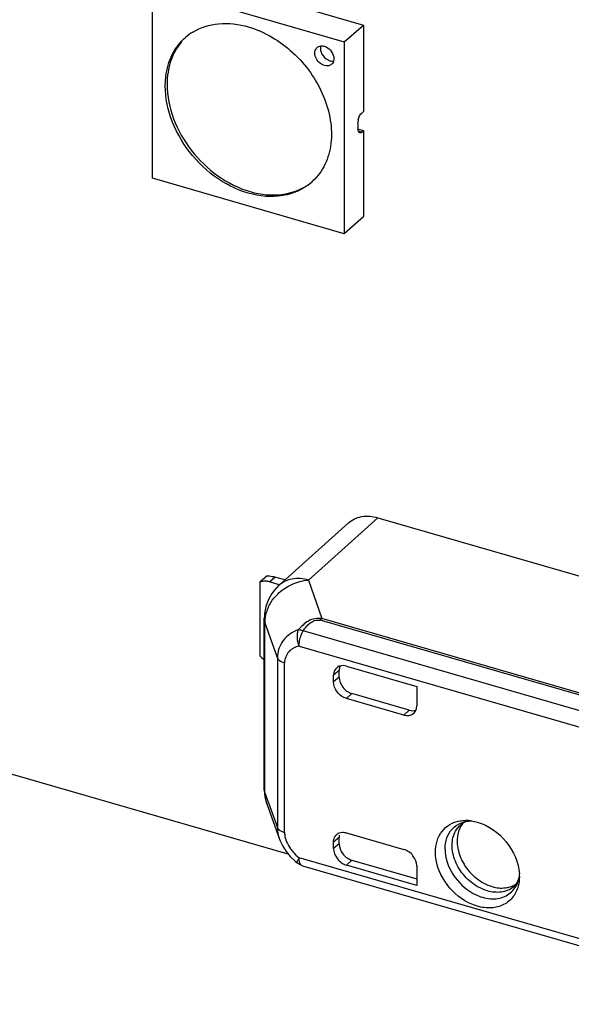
# Model space of a CAD drawing. Header units: millimetres. Extents: x 0 to 210, y 0 to 297.
# Tile 45 of 59: x 123.2 to 125.69, y 213.75 to 218.2. Entities that reach past the tile are written whole.
import ezdxf

# ---------------------------------------------------------------- set-up
doc = ezdxf.new("R2010")
doc.units = ezdxf.units.MM
doc.header["$LTSCALE"] = 19.36
doc.layers.get('0').update_dxf_attribs({"linetype": 'CONTINUOUS'})

msp = doc.modelspace()

# ---------------------------------------------------------------- linework, layer by layer
at = {"color": 7, "linetype": 'CONTINUOUS'}
for p, q in [((123.88895, 218.42395), (124.75497, 218.17395)), ((123.80149, 217.48223), (123.80149, 218.34826)), ((123.80178, 218.34846), (124.6678, 218.09846)), ((124.6678, 218.09846), (124.75497, 218.17395)), ((124.75526, 218.17358), (124.75526, 217.78387)), ((124.66809, 218.09809), (124.66809, 217.23207)), ((124.73731, 217.76342), (124.73994, 217.7682)), ((124.75476, 217.78344), (124.74659, 217.77636)), ((124.75476, 217.69683), (124.72987, 217.70402)), ((124.72993, 217.73306), (124.73027, 217.73916)), ((124.72993, 217.73306), (124.72993, 217.70419)), ((124.73027, 217.69869), (124.72993, 217.70419)), ((124.74659, 217.68976), (124.75476, 217.69683)), ((124.75526, 217.69727), (124.75526, 217.30756)), ((124.6678, 217.23215), (123.80178, 217.48215)), ((124.75497, 217.30764), (124.6678, 217.23215)), ((124.41498, 214.43244), (118.7789, 216.05943)), ((124.37313, 215.64509), (124.68645, 215.9268)), ((124.50596, 215.66881), (124.82006, 215.94988)), ((124.82007, 215.94988), (127.54693, 215.1627)), ((124.31988, 215.68772), (124.28654, 215.65885)), ((124.28654, 215.65885), (124.28654, 215.32688)), ((124.37398, 215.64804), (124.32984, 215.66079)), ((124.40013, 215.66936), (124.35484, 215.68244)), ((124.30685, 214.72654), (124.30685, 215.49637)), ((124.64483, 215.23066), (124.64483, 215.26097)), ((124.67757, 215.28054), (124.99511, 215.18887)), ((124.61983, 215.20901), (124.61983, 215.23947)), ((124.99511, 215.18887), (124.99511, 215.10068)), ((124.93737, 215.05961), (124.67757, 215.13461)), ((124.96161, 215.08148), (124.70257, 215.15626)), ((124.31845, 214.65941), (124.37531, 214.50007)), ((124.64483, 214.47867), (124.64483, 214.50898)), ((124.67757, 214.52839), (124.93737, 214.4534)), ((124.39021, 214.46762), (124.40558, 214.44385)), ((124.61983, 214.45687), (124.61983, 214.48733)), ((124.40558, 214.44385), (124.42416, 214.42128)), ((124.42416, 214.42128), (124.44562, 214.4003)), ((124.44562, 214.4003), (124.45537, 214.39207)), ((124.47878, 214.37988), (126.6463, 213.75417)), ((124.99511, 214.2908), (124.67757, 214.38247)), ((124.70257, 214.40427), (124.99511, 214.31982)), ((124.99511, 214.37899), (124.99511, 214.2908)), ((125.459, 214.33168), (125.45824, 214.3155))]:
    msp.add_line(p, q, dxfattribs=at)
at = {"color": 9, "linetype": 'CONTINUOUS'}
for p, q in [((124.74659, 217.68976), (124.73121, 217.6942)), ((124.32984, 215.66079), (124.35484, 215.68244)), ((124.50596, 215.66881), (124.56641, 215.49541)), ((127.38478, 214.67188), (124.55912, 215.48758)), ((127.39205, 214.67972), (124.56641, 215.49541)), ((124.36591, 215.31826), (124.30989, 215.479)), ((124.30989, 214.70917), (124.30989, 215.479)), ((126.65701, 214.8113), (124.48246, 215.43904)), ((124.46394, 215.37128), (126.62173, 214.74838)), ((124.36591, 215.31826), (124.36591, 214.55217)), ((124.39823, 214.52909), (124.39823, 215.29519)), ((124.64483, 215.26097), (124.61983, 215.23947)), ((124.64483, 215.23066), (124.61983, 215.20901)), ((124.67757, 215.13461), (124.70257, 215.15626)), ((124.96161, 215.08148), (124.93737, 215.05961)), ((124.30989, 214.70917), (124.36591, 214.55217)), ((124.61983, 214.48733), (124.64483, 214.50898)), ((124.64483, 214.47867), (124.61983, 214.45687)), ((126.62173, 213.79217), (124.46394, 214.41507)), ((124.67757, 214.38247), (124.70257, 214.40427))]:
    msp.add_line(p, q, dxfattribs=at)
at = {"color": 7, "linetype": 'CONTINUOUS'}
msp.add_lwpolyline([(124.37547, 214.49963), (124.3783, 214.49222), (124.39021, 214.46762)], dxfattribs=at)
for centre, radius, start, end in [((124.11187, 217.93198), 0.24565, 121.23396, 130.87549), ((124.59235, 218.01825), 0.02851, 310.97589, 320.81198), ((124.79932, 217.73168), 0.06946, 168.6809, 173.81526), ((124.3585, 217.64732), 0.24436, 310.89329, 313.46755), ((124.30779, 215.61268), 0.05083, 106.90742, 114.71268), ((124.3082, 215.586), 0.07786, 73.86214, 79.73676), ((124.29542, 215.47695), 0.2139, 73.87157, 75.79946), ((124.50729, 215.4963), 0.20044, 168.92869, 179.9701), ((124.50688, 214.72655), 0.20003, 180.00339, 199.52079), ((125.2347, 214.5191), 0.0611, 120.85426, 129.34379), ((125.21674, 214.41192), 0.1719, 86.87109, 90.49118), ((125.21615, 214.40176), 0.18208, 81.93775, 86.85803), ((125.26587, 214.33162), 0.19314, 0.01743, 3.29778)]:
    msp.add_arc(centre, radius, start, end, dxfattribs=at)
at = {"color": 9, "linetype": 'CONTINUOUS'}
for centre, radius, start, end in [((124.48231, 215.47458), 0.17293, 155.56592, 163.3653), ((124.42014, 214.60515), 0.07916, 247.58654, 253.93057), ((124.59125, 214.57436), 0.20368, 215.3342, 220.73552), ((124.5993, 214.58079), 0.21398, 220.6324, 230.75727), ((125.36684, 214.3649), 0.10399, 307.53283, 312.38554)]:
    msp.add_arc(centre, radius, start, end, dxfattribs=at)
at = {"color": 7, "linetype": 'CONTINUOUS'}
for centre, major_axis, ratio, start_param, end_param in [((124.67757, 215.2228), (-0.04364, 0.0504), 0.7500007, 5.4261241, 6.9969205), ((124.70257, 215.2443), (-0.04364, 0.0504), 0.7500007, 0.3337975, 0.7137351), ((124.93737, 215.11735), (0.04366, -0.05039), 0.7499837, -0.8573411, 0.7134552), ((124.96161, 215.13922), (0.04366, -0.05039), 0.7499837, -0.8573411, -0.3197384), ((124.70257, 214.46201), (-0.04364, 0.0504), 0.7500007, 0.7137351, 2.2845315), ((124.67757, 214.4402), (-0.04364, 0.0504), 0.7500007, 0.7137351, 2.2845315), ((124.93737, 214.39566), (0.04366, -0.05039), 0.7499837, 0.7134546, 2.2842515)]:
    msp.add_ellipse(centre, major_axis=major_axis, ratio=ratio, start_param=start_param, end_param=end_param, dxfattribs=at)
for points, knots in [([(123.98449, 218.14203), (124.01931, 218.16314), (124.10454, 218.18901), (124.19165, 218.17789), (124.23479, 218.16544)], [0, 0, 0, 0, 0.4755772, 1, 1, 1, 1]), ([(124.23479, 218.16544), (124.30883, 218.14407), (124.44855, 218.05962), (124.56521, 217.89619), (124.60923, 217.74807), (124.61292, 217.64086), (124.58668, 217.54405), (124.54891, 217.49111), (124.52661, 217.46997)], [0, 0, 0, 0, 0.26249, 0.534669, 0.6640544, 0.7843363, 0.8953268, 1, 1, 1, 1]), ([(123.86211, 217.94178), (123.86629, 217.97596), (123.88471, 218.04182), (123.92659, 218.09649), (123.95111, 218.11773)], [0, 0, 0, 0, 0.5148367, 1, 1, 1, 1]), ([(123.93459, 218.10008), (123.91277, 218.07486), (123.87811, 218.0126), (123.86795, 217.94267), (123.86785, 217.90674)], [0, 0, 0, 0, 0.4814017, 1, 1, 1, 1]), ([(124.57831, 217.99122), (124.56964, 217.99372), (124.55327, 218.00371), (124.53753, 218.02624), (124.53264, 218.05196), (124.5401, 218.06756), (124.54558, 218.07231)], [0, 0, 0, 0, 0.2648693, 0.5389735, 0.7871756, 1, 1, 1, 1]), ([(124.54558, 218.07231), (124.55027, 218.07638), (124.55887, 218.07969), (124.56734, 218.07963), (124.5696, 218.07944)], [0, 0, 0, 0, 0.7324407, 1, 1, 1, 1]), ([(124.62075, 218.03088), (124.62129, 218.02803), (124.62247, 218.01751), (124.61932, 218.0062), (124.61445, 218.00024)], [0, 0, 0, 0, 0.2739303, 1, 1, 1, 1]), ([(124.61105, 217.99672), (124.60902, 217.99497), (124.59935, 217.98873), (124.58664, 217.98882), (124.57831, 217.99122)], [0, 0, 0, 0, 0.2365391, 1, 1, 1, 1]), ([(124.23479, 217.41489), (124.17968, 217.4308), (124.07248, 217.487), (123.91158, 217.65082), (123.84863, 217.83162), (123.86211, 217.94178)], [0, 0, 0, 0, 0.250743, 0.5148794, 1, 1, 1, 1]), ([(123.86785, 217.90674), (123.86756, 217.80102), (123.95476, 217.58739), (124.13906, 217.45214), (124.24312, 217.4221)], [0, 0, 0, 0, 0.4939506, 1, 1, 1, 1]), ([(124.73735, 217.6866), (124.73643, 217.68687), (124.7321, 217.68941), (124.73078, 217.69484), (124.73027, 217.69869)], [0, 0, 0, 0, 0.1975831, 1, 1, 1, 1]), ([(124.74659, 217.68976), (124.74583, 217.6891), (124.74324, 217.6871), (124.73957, 217.68596), (124.73735, 217.6866)], [0, 0, 0, 0, 0.3032894, 1, 1, 1, 1]), ([(124.51847, 217.4626), (124.48304, 217.43191), (124.38704, 217.38969), (124.28486, 217.40043), (124.23479, 217.41489)], [0, 0, 0, 0, 0.4735206, 1, 1, 1, 1]), ([(124.24312, 217.4221), (124.29137, 217.40817), (124.3895, 217.39729), (124.48287, 217.43477), (124.51836, 217.46283)], [0, 0, 0, 0, 0.5260642, 1, 1, 1, 1]), ([(124.68646, 215.9268), (124.7029, 215.94158), (124.74814, 215.96207), (124.79645, 215.95685), (124.82007, 215.94988)], [0, 0, 0, 0, 0.4730734, 1, 1, 1, 1]), ([(124.32207, 215.66261), (124.31956, 215.66306), (124.30989, 215.66431), (124.29989, 215.66341), (124.29301, 215.66131)], [0, 0, 0, 0, 0.2625104, 1, 1, 1, 1]), ([(124.31988, 215.68772), (124.32146, 215.68796), (124.33094, 215.68831), (124.3403, 215.68624), (124.3479, 215.68432)], [0, 0, 0, 0, 0.1698972, 1, 1, 1, 1]), ([(124.64483, 215.23066), (124.64483, 215.21442), (124.65827, 215.18164), (124.68659, 215.16088), (124.70257, 215.15626)], [0, 0, 0, 0, 0.4940878, 1, 1, 1, 1]), ([(124.67757, 215.13461), (124.66159, 215.13922), (124.63327, 215.15999), (124.61983, 215.19277), (124.61983, 215.20901)], [0, 0, 0, 0, 0.5059125, 1, 1, 1, 1]), ([(125.0797, 214.44118), (125.0797, 214.47394), (125.09391, 214.52524), (125.14365, 214.56825), (125.17421, 214.57887), (125.18998, 214.58159)], [0, 0, 0, 0, 0.5095471, 0.7511661, 1, 1, 1, 1]), ([(125.24132, 214.5821), (125.23748, 214.58191), (125.22435, 214.58058), (125.2114, 214.57636), (125.20336, 214.57155)], [0, 0, 0, 0, 0.2910101, 1, 1, 1, 1]), ([(125.26859, 214.5763), (125.3193, 214.56186), (125.41009, 214.49705), (125.45571, 214.3947), (125.45868, 214.34273)], [0, 0, 0, 0, 0.5031998, 1, 1, 1, 1]), ([(124.61983, 214.48733), (124.61983, 214.49066), (124.62083, 214.50301), (124.62708, 214.51513), (124.63393, 214.52105)], [0, 0, 0, 0, 0.2693476, 1, 1, 1, 1]), ([(124.63393, 214.52105), (124.64061, 214.52683), (124.65309, 214.5313), (124.66516, 214.53072), (124.66839, 214.53031)], [0, 0, 0, 0, 0.7308011, 1, 1, 1, 1]), ([(125.18384, 214.53337), (125.16842, 214.48599), (125.19022, 214.39822), (125.26055, 214.32029), (125.31026, 214.29283), (125.33602, 214.28539)], [0, 0, 0, 0, 0.4754451, 0.7441434, 1, 1, 1, 1]), ([(125.44178, 214.25768), (125.43311, 214.24126), (125.40811, 214.21144), (125.35327, 214.18794), (125.29013, 214.18825), (125.20289, 214.2188), (125.11333, 214.30111), (125.0797, 214.3953), (125.0797, 214.44118)], [0, 0, 0, 0, 0.1064231, 0.2143369, 0.3313912, 0.4601791, 0.7369861, 1, 1, 1, 1]), ([(125.43694, 214.28809), (125.43951, 214.29044), (125.45071, 214.30261), (125.4568, 214.31888), (125.45919, 214.33165)], [0, 0, 0, 0, 0.2112508, 1, 1, 1, 1]), ([(125.33602, 214.28539), (125.35506, 214.2799), (125.39358, 214.27521), (125.43093, 214.28784), (125.44583, 214.2978)], [0, 0, 0, 0, 0.5251352, 1, 1, 1, 1])]:
    msp.add_open_spline(points, degree=3, knots=knots, dxfattribs=at)
for points in [[(124.56148, 218.07939), (124.5597, 218.07323), (124.55965, 218.06647), (124.56081, 218.06017)], [(124.56081, 218.06017), (124.56193, 218.05409), (124.56418, 218.04815), (124.56718, 218.04275)], [(124.5696, 218.07944), (124.57255, 218.0792), (124.57548, 218.07864), (124.57831, 218.07782)], [(124.57831, 218.07782), (124.59858, 218.07197), (124.61678, 218.0516), (124.62075, 218.03088)], [(124.56718, 218.04275), (124.57334, 218.03164), (124.58321, 218.0219), (124.5946, 218.01627)], [(124.5946, 218.01627), (124.5974, 218.01489), (124.60032, 218.01373), (124.60331, 218.01287)], [(124.60331, 218.01287), (124.60866, 218.01132), (124.61443, 218.01069), (124.61995, 218.01139)], [(124.73122, 217.74531), (124.73246, 217.75156), (124.73449, 217.75771), (124.73731, 217.76342)], [(124.73994, 217.7682), (124.74178, 217.77119), (124.74394, 217.77407), (124.74659, 217.77636)], [(124.37315, 215.64511), (124.34171, 215.61685), (124.3187, 215.57628), (124.31058, 215.53479)], [(124.28654, 215.32688), (124.2926, 215.32059), (124.29944, 215.31497), (124.30685, 215.31034)], [(124.3184, 214.65956), (124.31278, 214.67537), (124.3099, 214.69239), (124.30989, 214.70917)], [(125.19182, 214.55224), (125.18862, 214.54621), (125.18596, 214.53986), (125.18384, 214.53337)], [(125.18998, 214.58159), (125.19832, 214.58302), (125.20681, 214.58374), (125.21527, 214.58382)], [(125.20682, 214.57374), (125.20098, 214.56724), (125.19592, 214.55995), (125.19182, 214.55224)], [(125.24168, 214.58204), (125.25076, 214.58076), (125.25977, 214.57881), (125.26859, 214.5763)], [(124.64557, 214.51794), (124.64507, 214.51499), (124.64483, 214.51198), (124.64483, 214.50898)], [(124.66839, 214.53031), (124.67149, 214.52991), (124.67456, 214.52926), (124.67757, 214.52839)], [(124.47879, 214.37988), (124.47033, 214.38232), (124.46222, 214.38654), (124.45538, 214.39207)], [(125.45127, 214.2803), (125.44876, 214.27251), (125.4456, 214.26491), (125.44178, 214.25768)], [(125.45829, 214.31548), (125.45722, 214.30357), (125.45493, 214.29168), (125.45127, 214.2803)]]:
    msp.add_open_spline(points, degree=3, dxfattribs=at)
at = {"color": 9, "linetype": 'CONTINUOUS'}
for points, knots in [([(124.50596, 215.66881), (124.48239, 215.67547), (124.43437, 215.68022), (124.38949, 215.65979), (124.37315, 215.64511)], [0, 0, 0, 0, 0.5271828, 1, 1, 1, 1]), ([(124.35045, 215.58727), (124.3557, 215.59375), (124.37867, 215.61879), (124.40762, 215.63817), (124.43091, 215.64878)], [0, 0, 0, 0, 0.245691, 1, 1, 1, 1]), ([(124.5664, 215.49541), (124.55607, 215.49665), (124.53491, 215.4963), (124.50552, 215.48511), (124.48137, 215.46612), (124.46696, 215.45196), (124.4603, 215.44438)], [0, 0, 0, 0, 0.2544139, 0.5071727, 0.7533148, 1, 1, 1, 1]), ([(124.48246, 215.43904), (124.48666, 215.4455), (124.49604, 215.45783), (124.51229, 215.47484), (124.53355, 215.48805), (124.55074, 215.48839), (124.55912, 215.48758)], [0, 0, 0, 0, 0.2411769, 0.4829762, 0.7362759, 1, 1, 1, 1]), ([(124.4603, 215.44438), (124.43426, 215.43484), (124.38478, 215.40293), (124.36599, 215.34576), (124.36591, 215.31826)], [0, 0, 0, 0, 0.5021276, 1, 1, 1, 1]), ([(124.4603, 215.44438), (124.45804, 215.43922), (124.45161, 215.41507), (124.45606, 215.38874), (124.46394, 215.37128)], [0, 0, 0, 0, 0.2269728, 1, 1, 1, 1]), ([(124.48246, 215.43904), (124.48049, 215.4398), (124.47332, 215.44234), (124.46579, 215.44407), (124.4603, 215.44438)], [0, 0, 0, 0, 0.2775233, 1, 1, 1, 1]), ([(124.46394, 215.37128), (124.46394, 215.37694), (124.46593, 215.40043), (124.47349, 215.42356), (124.48246, 215.43904)], [0, 0, 0, 0, 0.2401676, 1, 1, 1, 1]), ([(124.46394, 215.37128), (124.44691, 215.36728), (124.41282, 215.35012), (124.39846, 215.31327), (124.39823, 215.29519)], [0, 0, 0, 0, 0.4916212, 1, 1, 1, 1]), ([(124.36591, 215.31826), (124.36682, 215.31568), (124.37455, 215.30419), (124.38788, 215.29817), (124.39823, 215.29519)], [0, 0, 0, 0, 0.2025455, 1, 1, 1, 1]), ([(124.38996, 214.53198), (124.38765, 214.53293), (124.37962, 214.53674), (124.37202, 214.54222), (124.36836, 214.54749)], [0, 0, 0, 0, 0.2811418, 1, 1, 1, 1]), ([(125.12318, 214.4551), (125.12318, 214.4721), (125.12815, 214.50525), (125.15334, 214.54794), (125.19361, 214.57577), (125.22568, 214.58187), (125.24197, 214.58225)], [0, 0, 0, 0, 0.2636532, 0.5078022, 0.747453, 1, 1, 1, 1]), ([(124.39823, 214.52909), (124.39824, 214.52566), (124.39928, 214.51135), (124.40352, 214.49741), (124.40776, 214.48737)], [0, 0, 0, 0, 0.2392318, 1, 1, 1, 1]), ([(125.27432, 214.28269), (125.25104, 214.29545), (125.20886, 214.32977), (125.16643, 214.39659), (125.14967, 214.46947), (125.16015, 214.51715), (125.17082, 214.53617)], [0, 0, 0, 0, 0.2663899, 0.5336277, 0.781164, 1, 1, 1, 1]), ([(124.46394, 214.41507), (124.46088, 214.41009), (124.45766, 214.40416), (124.45345, 214.39363), (124.45538, 214.39207)], [0, 0, 0, 0, 0.7016561, 1, 1, 1, 1]), ([(125.12318, 214.4551), (125.12318, 214.41543), (125.15141, 214.33377), (125.21301, 214.27504), (125.24978, 214.25488)], [0, 0, 0, 0, 0.4861752, 1, 1, 1, 1]), ([(124.47878, 214.37988), (124.4769, 214.38043), (124.468, 214.38571), (124.46546, 214.39699), (124.46451, 214.40494)], [0, 0, 0, 0, 0.1965982, 1, 1, 1, 1]), ([(125.24978, 214.25488), (125.27128, 214.24309), (125.31599, 214.22703), (125.38492, 214.23183), (125.43935, 214.26992), (125.45565, 214.31025), (125.45919, 214.33099)], [0, 0, 0, 0, 0.2800155, 0.5290019, 0.7596706, 1, 1, 1, 1]), ([(125.43019, 214.28244), (125.41512, 214.27086), (125.37581, 214.25552), (125.33465, 214.26016), (125.31439, 214.26601)], [0, 0, 0, 0, 0.4740313, 1, 1, 1, 1])]:
    msp.add_open_spline(points, degree=3, knots=knots, dxfattribs=at)
for points in [[(124.43091, 215.64878), (124.45448, 215.6595), (124.48018, 215.66641), (124.50596, 215.66881)], [(124.32486, 215.54611), (124.33153, 215.56082), (124.34027, 215.57472), (124.35045, 215.58727)], [(124.30685, 215.49637), (124.30685, 215.49049), (124.30793, 215.48454), (124.30989, 215.479)], [(124.30989, 215.479), (124.30991, 215.49419), (124.31227, 215.50952), (124.31661, 215.52408)], [(124.55912, 215.48758), (124.56133, 215.49038), (124.56373, 215.49306), (124.56641, 215.49541)], [(124.30989, 214.70917), (124.30793, 214.71471), (124.30685, 214.72066), (124.30685, 214.72654)], [(124.36591, 214.55217), (124.36596, 214.53452), (124.36938, 214.51669), (124.37531, 214.50007)], [(124.36836, 214.54749), (124.36736, 214.54893), (124.3665, 214.55051), (124.36591, 214.55217)], [(125.17082, 214.53617), (125.17722, 214.54759), (125.18584, 214.55804), (125.19597, 214.56635)], [(124.40776, 214.48737), (124.41234, 214.47652), (124.41828, 214.46618), (124.42509, 214.45656)], [(124.46451, 214.40494), (124.46411, 214.4083), (124.46394, 214.41169), (124.46394, 214.41507)], [(125.31439, 214.26601), (125.30049, 214.27002), (125.28701, 214.27573), (125.27432, 214.28269)]]:
    msp.add_open_spline(points, degree=3, dxfattribs=at)

doc.saveas('drawing.dxf')
